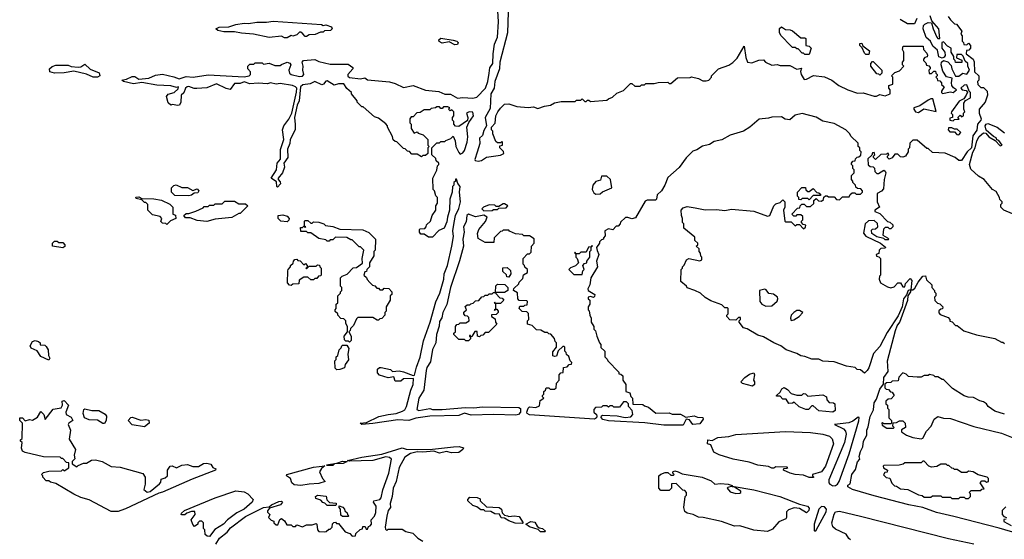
# Model space of a CAD drawing. Extents: x 2386897 to 2565480, y 579156 to 761880.
# Tile 129 of 191: x 2472723 to 2479835, y 700276 to 704031. Entities that reach past the tile are written whole.
import ezdxf

# ---------------------------------------------------------------- set-up
doc = ezdxf.new("R2010")
doc.units = 0

msp = doc.modelspace()

# ---------------------------------------------------------------- linework, layer by layer
at = {"layer": '0CON10XD'}
for points in [[(2474615, 703707.5), (2474655, 703723.3), (2474675, 703716.7), (2474681.2, 703705), (2474666, 703665), (2474671.2, 703645), (2474684.4, 703634.4), (2474745, 703619.4), (2474765, 703622.9), (2474776.2, 703635), (2474767.5, 703665), (2474770, 703695), (2474762.5, 703725), (2474773, 703737), (2474855, 703742.5), (2474885, 703728.8), (2474965, 703710), (2475095, 703710), (2475130, 703685), (2475130, 703675), (2475093.8, 703635), (2475093.8, 703623.8), (2475104.2, 703614.2), (2475185, 703603.8), (2475215, 703610), (2475235, 703596.7), (2475395, 703581.4), (2475435, 703570), (2475495, 703540.8), (2475565.5, 703555.5), (2475655, 703521.4), (2475750.9, 703510.9), (2475795, 703491.9), (2475835, 703492.2), (2475885, 703463.5), (2475925, 703468.5), (2475996.3, 703463.7), (2476025, 703471.5), (2476087.1, 703535), (2476105.2, 703585), (2476113.2, 703645), (2476118.2, 703681.8), (2476141.2, 703715), (2476142.2, 703785), (2476151.5, 703855), (2476175.3, 703905), (2476182.2, 704015), (2476175.7, 704094.3)], [(2474655, 703900), (2474635, 703900), (2474615, 703912.5), (2474525, 703903.3), (2474413, 703927), (2474325, 703933.3), (2474275, 703943.3), (2474197, 703943), (2474155, 703952.5), (2474140, 703965), (2474165, 703977.5), (2474235, 703980), (2474285, 703996.7), (2474345, 704006.7), (2474375, 704002.5), (2474435, 704012.5), (2474505, 704012.5), (2474555, 704020), (2474903, 703997), (2474915, 703990), (2474935, 703992.5), (2474975, 703980), (2474980, 703965), (2474967, 703953), (2474925, 703950), (2474915, 703940), (2474895, 703940), (2474856.4, 703923.6), (2474815, 703922.5), (2474795, 703910), (2474785, 703910), (2474769.3, 703929.3), (2474755, 703940), (2474745, 703940), (2474725, 703922.5), (2474695, 703912.5), (2474683, 703917), (2474655, 703900)], [(2476251.8, 704085), (2476246.7, 703935), (2476190, 703725), (2476187.9, 703675), (2476155.2, 703585), (2476151, 703535), (2476127.2, 703495), (2476120.9, 703389.1), (2476085.5, 703325), (2476093.8, 703265), (2476075, 703230), (2476066.7, 703195), (2476044.4, 703175), (2476046.2, 703135), (2476027.2, 703072.8), (2476011.7, 703021.7), (2476013.8, 703013.8), (2476035, 703008.8), (2476057.7, 703012.3), (2476095, 703036.7), (2476195, 703052.5), (2476220, 703065), (2476218.3, 703078.3), (2476190, 703105), (2476191.7, 703118.3), (2476210, 703125), (2476210, 703145), (2476205, 703150), (2476195, 703140), (2476175, 703140), (2476161.7, 703151.7), (2476140, 703205), (2476140, 703225), (2476130, 703235), (2476130, 703255), (2476157, 703283), (2476162.5, 703335), (2476177.5, 703365), (2476195, 703392.5), (2476225, 703420), (2476255, 703422.5), (2476315, 703402.5), (2476395, 703396.7), (2476435, 703400), (2476465, 703390), (2476513, 703407), (2476557, 703413), (2476585, 703430), (2476635, 703440), (2476735, 703440), (2476745, 703450), (2476775, 703450), (2476785, 703460), (2476805, 703440), (2476815, 703440), (2476825, 703450), (2476835, 703450), (2476845, 703440), (2476965, 703450), (2476975, 703460), (2477005, 703470), (2477035, 703500), (2477085, 703520), (2477135, 703570), (2477145, 703570), (2477165, 703550), (2477205, 703550), (2477215, 703560), (2477235, 703560), (2477245, 703570), (2477305, 703570), (2477335, 703577.5), (2477405, 703580), (2477415, 703570), (2477425, 703570), (2477475, 703610), (2477565, 703612.5), (2477575, 703617.5), (2477627, 703607), (2477658.3, 703588.3), (2477681.7, 703588.3), (2477700, 703595), (2477720, 703615), (2477720, 703625), (2477770, 703675), (2477845, 703702.5), (2477875, 703722.5), (2477906.1, 703753.9), (2477955, 703840), (2477967, 703757), (2477980, 703725), (2478011.7, 703718.3), (2478061.7, 703738.3), (2478095, 703740), (2478110, 703725), (2478155, 703702.5), (2478195, 703707.5), (2478215, 703700), (2478285, 703700), (2478335, 703672.5), (2478370, 703680), (2478362.5, 703657.5), (2478366.7, 703635), (2478388.3, 703598.3), (2478405, 703600), (2478457, 703627), (2478535, 703617.5), (2478590, 703595), (2478640, 703555), (2478703.6, 703523.6), (2478775, 703500), (2478815, 703502.5), (2478895, 703477.5), (2478911.7, 703478.3), (2478935, 703490), (2478975, 703480), (2479010, 703495), (2479010, 703525), (2479000, 703535), (2479000, 703555), (2479030, 703565), (2479030, 703615), (2479020, 703625), (2479045, 703650), (2479078.3, 703661.7), (2479110, 703695), (2479100, 703705), (2479100, 703725), (2479110, 703735), (2479110, 703795), (2479100, 703815), (2479105, 703840), (2479248.3, 703838.3), (2479250, 703815), (2479275, 703790), (2479280, 703775), (2479278.3, 703761.7), (2479261.7, 703758.3), (2479250, 703745), (2479250, 703735), (2479268.3, 703718.3), (2479271.7, 703701.7), (2479288.3, 703698.3), (2479300, 703685), (2479300, 703675), (2479290, 703665), (2479291.7, 703641.7), (2479308.3, 703641.7), (2479325, 703660), (2479338.3, 703658.3), (2479340, 703645), (2479350, 703635), (2479350, 703625), (2479340, 703615), (2479350, 703605), (2479351.7, 703591.7), (2479368.3, 703588.3), (2479380, 703575), (2479381.7, 703561.7), (2479400, 703545), (2479380, 703515), (2479380, 703505), (2479388.3, 703498.3), (2479445, 703508.8), (2479466.4, 703503.6), (2479490, 703525), (2479467.9, 703537.9), (2479455.8, 703555), (2479452, 703575), (2479458.8, 703608.8), (2479418, 703618), (2479390, 703660), (2479378, 703705), (2479381.2, 703725), (2479395, 703736.7), (2479425.9, 703725.9), (2479450.7, 703700.7), (2479456.1, 703676.1), (2479481.7, 703621.7), (2479505, 703622.5), (2479535, 703644), (2479565, 703637.5), (2479582.5, 703665), (2479570, 703695), (2479570, 703715), (2479551.7, 703731.7), (2479538.3, 703768.3), (2479525, 703780), (2479491.7, 703778.3), (2479490, 703755), (2479528.3, 703738.3), (2479528.3, 703721.7), (2479481.7, 703721.7), (2479480, 703735), (2479470, 703745), (2479470, 703765), (2479450, 703795), (2479450, 703825), (2479425, 703840), (2479395, 703870), (2479383.3, 703866.7), (2479383.3, 703825), (2479406.2, 703795), (2479407.3, 703772.7), (2479400, 703760), (2479386.4, 703753.6), (2479362.1, 703762.1), (2479351.2, 703811.2), (2479318.8, 703838.8), (2479302.5, 703875), (2479271.2, 703901.2), (2479249.2, 703965), (2479251.2, 703988.8), (2479260.6, 703999.4), (2479285, 704011.2), (2479308.3, 704008.3), (2479320, 703965), (2479347.5, 703905), (2479355, 703893.8), (2479370, 703895), (2479362.5, 703965), (2479311.7, 704021.7), (2479298.3, 704058.3)], [(2479430, 704055), (2479445, 704030), (2479475, 704000), (2479488.3, 703998.3), (2479528.3, 703948.3), (2479520, 703925), (2479530, 703915), (2479530, 703875), (2479540, 703865), (2479541.7, 703851.7), (2479565, 703850), (2479575, 703860), (2479590, 703845), (2479590, 703825), (2479578.3, 703811.7), (2479561.7, 703808.3), (2479560, 703785), (2479610, 703745), (2479617, 703727), (2479620, 703655), (2479650, 703625), (2479650, 703595), (2479640, 703585), (2479643, 703563), (2479665, 703540), (2479685, 703540), (2479710, 703515), (2479712.5, 703485), (2479696.7, 703435), (2479652.5, 703385), (2479653.3, 703355), (2479668, 703315), (2479666.2, 703305), (2479640, 703275), (2479636.4, 703233.6), (2479608.3, 703191.7), (2479597.5, 703105), (2479566.7, 703075), (2479525, 703012.5), (2479505, 703012.5), (2479480, 703035), (2479407, 703067), (2479315, 703070), (2479285, 703100), (2479275, 703100), (2479205, 703160), (2479175, 703160), (2479151.7, 703138.3), (2479150, 703105), (2479140, 703095), (2479140, 703075), (2479120, 703045), (2479101.7, 703038.3), (2479085, 703040), (2479065, 703060), (2479045, 703060), (2479025, 703032.5), (2479003.9, 703023.9), (2478990, 703035), (2478990, 703045), (2479000, 703055), (2478995, 703067.5), (2478985, 703060), (2478943, 703057), (2478905, 703020), (2478890, 703035), (2478890, 703045), (2478900, 703055), (2478895, 703070)], [(2479201.7, 704038.3), (2479185, 704000), (2479135, 704000), (2479081.7, 704031.7)], [(2478425, 703780), (2478395, 703780), (2478385, 703790), (2478375, 703790), (2478345, 703820), (2478335, 703820), (2478325, 703830), (2478305, 703830), (2478291.7, 703841.7), (2478223, 703913), (2478210, 703935), (2478211.7, 703968.3), (2478225, 703980), (2478255, 703960), (2478287, 703957), (2478305, 703950), (2478365, 703900), (2478395, 703900), (2478400, 703895), (2478400, 703845), (2478425, 703840), (2478440, 703825), (2478425, 703780)], [(2475865, 703850), (2475825, 703870), (2475775, 703860), (2475753.6, 703873.6), (2475750, 703885), (2475765, 703897.5), (2475855, 703882.5), (2475880, 703875), (2475890, 703865), (2475885, 703852.5), (2475865, 703850)], [(2478855, 703780), (2478835, 703780), (2478825, 703790), (2478808.3, 703828.3), (2478790, 703845), (2478791.7, 703858.3), (2478805, 703860), (2478811.7, 703841.7), (2478860, 703805), (2478855, 703780)], [(2473285, 703614.3), (2473255, 703616.2), (2473207, 703637), (2473115, 703660), (2473045, 703647.5), (2472974.1, 703644.1), (2472940, 703655), (2472937.5, 703675), (2472957.5, 703692.5), (2472985, 703702), (2473073, 703703), (2473095, 703692.5), (2473145, 703687.5), (2473165, 703691.2), (2473195, 703710), (2473232.4, 703672.4), (2473297.8, 703647.8), (2473302, 703625), (2473285, 703614.3)], [(2477515, 701101.5), (2477375, 701101.8), (2477237.2, 701117.2), (2476975, 701132.9), (2476935, 701141.2), (2476922.7, 701157.3), (2476925, 701167.5), (2476935.9, 701174.1), (2477038.8, 701168.8), (2477096.1, 701156.1), (2477138.3, 701161.7), (2477151.7, 701178.3), (2477147, 701207), (2477120, 701235), (2477120, 701255), (2477105, 701270), (2477085, 701270), (2477055, 701230), (2477015, 701230), (2477005, 701240), (2476985, 701240), (2476975, 701230), (2476965, 701240), (2476935, 701240), (2476925, 701230), (2476881.7, 701228.3), (2476870, 701215), (2476870, 701195), (2476888.8, 701178.8), (2476892, 701165), (2476890, 701155), (2476875, 701143.3), (2476405, 701175.4), (2476389.1, 701185), (2476385.5, 701195), (2476395.9, 701224.1), (2476405, 701233.3), (2476451.7, 701228.3), (2476478.3, 701241.7), (2476481.7, 701278.3), (2476510, 701295), (2476500, 701305), (2476500, 701315), (2476510, 701325), (2476510, 701345), (2476520, 701355), (2476525, 701370), (2476545, 701370), (2476555, 701360), (2476585, 701360), (2476598.3, 701371.7), (2476600, 701405), (2476620, 701425), (2476620, 701465), (2476631.7, 701478.3), (2476648.3, 701481.7), (2476651.7, 701518.3), (2476678.3, 701521.7), (2476691.7, 701538.3), (2476708.3, 701541.7), (2476710, 701555), (2476700, 701565), (2476688.3, 701598.3), (2476671.7, 701611.7), (2476670, 701625), (2476660, 701635), (2476660, 701665), (2476655, 701670), (2476645, 701670), (2476611.7, 701638.3), (2476599.3, 701600.7), (2476585, 701596.7), (2476575, 701602.5), (2476575, 701630), (2476600, 701665), (2476600, 701695), (2476590, 701705), (2476587, 701727), (2476558.3, 701758.3), (2476545, 701760), (2476535, 701770), (2476515, 701770), (2476487, 701787), (2476455, 701790), (2476425, 701820), (2476391.7, 701831.7), (2476390, 701855), (2476400, 701865), (2476398.3, 701908.3), (2476385, 701920), (2476351.7, 701921.7), (2476330, 701945), (2476335, 701960), (2476365, 701960), (2476371.7, 701968.3), (2476388.3, 701971.7), (2476390, 701995), (2476385, 702000), (2476331.7, 702001.7), (2476320, 702015), (2476318.3, 702058.3), (2476290, 702075), (2476291.7, 702088.3), (2476328.3, 702121.7), (2476330, 702135), (2476358.3, 702161.7), (2476361.7, 702188.3), (2476390, 702205), (2476390, 702225), (2476371.7, 702241.7), (2476370, 702255), (2476360, 702265), (2476360, 702305), (2476391.7, 702338.3), (2476405, 702340), (2476418.3, 702351.7), (2476420, 702395), (2476440, 702415), (2476438.3, 702448.3), (2476405, 702470), (2476365, 702470), (2476355, 702477.5), (2476305, 702482.5), (2476261.7, 702501.7), (2476255, 702510), (2476215, 702510), (2476208.3, 702501.7), (2476195, 702500), (2476150, 702455), (2476148.3, 702421.7), (2476085, 702420), (2476035, 702450), (2476030, 702485), (2476040, 702515), (2476087, 702573), (2476100, 702605), (2476075, 702617.5), (2476015, 702606), (2475965, 702625.8), (2475953.8, 702615), (2475949.1, 702570.9), (2475928.1, 702535), (2475933.2, 702495), (2475923.2, 702445), (2475928.9, 702395), (2475900.4, 702289.6), (2475833.7, 702095), (2475807.2, 701972.8), (2475779.3, 701915), (2475772.3, 701877.7), (2475755, 701850), (2475753.4, 701816.6), (2475734.7, 701755), (2475728, 701695), (2475705, 701647.5), (2475690.3, 701559.7), (2475665, 701517.5), (2475658.5, 701495), (2475642.5, 701355), (2475605, 701295.7), (2475592.1, 701215), (2475605, 701208.2), (2475685, 701222.2), (2475705, 701214.6), (2475775, 701214.7), (2475942, 701228), (2476002.7, 701227.3), (2476065, 701234.5), (2476328.6, 701228.6), (2476340.8, 701220.8), (2476340.8, 701195), (2476325, 701179.1), (2476305.7, 701174.3), (2476145, 701178.4), (2475985, 701174.2), (2475935, 701188.3), (2475895, 701171.6), (2475685, 701166.7), (2475585, 701151.9), (2475535, 701134.2), (2475455, 701140.6), (2475275, 701112.1), (2475195, 701106.7), (2475182.5, 701115), (2475228.8, 701121.2), (2475317.1, 701162.9), (2475385, 701179.2), (2475442.5, 701185), (2475488.5, 701201.5), (2475505, 701211.5), (2475517.8, 701235), (2475547.1, 701352.9), (2475565.9, 701395), (2475567.7, 701437.7), (2475495, 701436.7), (2475475, 701420), (2475435, 701420), (2475425, 701450), (2475385, 701442.5), (2475323, 701463), (2475308.3, 701478.3), (2475307.5, 701505), (2475323, 701517), (2475335, 701517.5), (2475402.5, 701502.5), (2475415, 701490), (2475465, 701492.5), (2475495, 701487.5), (2475565, 701460), (2475575, 701462.5), (2475588.7, 701521.3), (2475615, 701593.3), (2475639.4, 701710.6), (2475688.7, 701845), (2475728.8, 701991.2), (2475756.8, 702055), (2475787.8, 702155), (2475789.5, 702195), (2475813.8, 702255), (2475843.3, 702395), (2475855.9, 702465), (2475852.5, 702505), (2475861.1, 702565), (2475871.5, 702615), (2475895, 702667.5), (2475906, 702715), (2475900, 702785), (2475903.8, 702825), (2475887.5, 702847.5), (2475878.3, 702878.3), (2475871.7, 702878.3), (2475870, 702865), (2475860, 702855), (2475860, 702835), (2475850, 702825), (2475847.5, 702785), (2475830, 702735), (2475827.5, 702655), (2475812.5, 702605), (2475809.3, 702570.7), (2475790, 702525), (2475751.7, 702508.3), (2475705, 702460), (2475675, 702460), (2475645, 702480), (2475620, 702480), (2475610, 702495), (2475610, 702515), (2475615, 702520), (2475648.3, 702521.7), (2475660, 702535), (2475661.7, 702548.3), (2475690, 702575), (2475703, 702617), (2475730, 702655), (2475730, 702685), (2475740, 702705), (2475740, 702745), (2475728.3, 702758.3), (2475720, 702795), (2475710, 702805), (2475707.5, 702885), (2475737, 702943), (2475740, 702975), (2475750, 702985), (2475750, 702995), (2475731.7, 703011.7), (2475728.3, 703028.3), (2475700, 703055), (2475700, 703105), (2475735, 703140), (2475755, 703140), (2475765, 703150), (2475795, 703150), (2475801.7, 703158.3), (2475838.3, 703171.7), (2475855, 703190), (2475867.5, 703155), (2475872.5, 703115), (2475895, 703070), (2475905, 703060), (2475925, 703068.8), (2475936.9, 703085), (2475955.9, 703145), (2475959.5, 703185), (2475952.5, 703255), (2475967.5, 703287.5), (2476000, 703335), (2475995, 703363.3), (2475970, 703365), (2475950, 703355), (2475960, 703325), (2475958.3, 703301.7), (2475895, 703260), (2475871.7, 703261.7), (2475860, 703275), (2475860, 703295), (2475850, 703305), (2475850, 703325), (2475860, 703335), (2475860, 703365), (2475845, 703380), (2475831.7, 703371.7), (2475820, 703385), (2475830, 703395), (2475815, 703400), (2475785, 703400), (2475775, 703390), (2475765, 703390), (2475755, 703400), (2475735, 703400), (2475727, 703393), (2475695, 703390), (2475685, 703380), (2475645, 703380), (2475615, 703360), (2475591.7, 703358.3), (2475565, 703330), (2475551.7, 703328.3), (2475540, 703315), (2475540, 703285), (2475550, 703275), (2475550, 703245), (2475571.7, 703211.7), (2475595, 703220), (2475601.7, 703211.7), (2475638.3, 703198.3), (2475670, 703165), (2475670, 703125), (2475680, 703115), (2475670, 703105), (2475670, 703065), (2475655, 703050), (2475635, 703050), (2475625, 703040), (2475595, 703060), (2475555, 703060), (2475538.3, 703078.3), (2475525, 703080), (2475508.3, 703098.3), (2475495, 703100), (2475448.3, 703148.3), (2475435, 703150), (2475421.7, 703161.7), (2475417, 703187), (2475380, 703255), (2475380, 703265), (2475368.3, 703278.3), (2475315, 703320), (2475285, 703330), (2475205, 703400), (2475195, 703400), (2475160, 703435), (2475160, 703445), (2475120, 703495), (2475120, 703505), (2475085, 703532.5), (2475065, 703567.5), (2475025, 703566.2), (2474995, 703556.9), (2474945, 703588), (2474935, 703586.2), (2474917.5, 703565), (2474905, 703559.5), (2474855, 703583.1), (2474822.1, 703567.9), (2474769.1, 703560.9), (2474752, 703545), (2474740.8, 703445), (2474727.3, 703412.7), (2474708.8, 703325), (2474713.9, 703273.9), (2474712.5, 703235), (2474677.5, 703165), (2474673.3, 703135), (2474657.5, 703095), (2474660, 703035), (2474630, 702995), (2474636.7, 702965), (2474622.5, 702925), (2474590, 702885), (2474590, 702875), (2474605, 702860), (2474607.5, 702845), (2474585, 702820), (2474580, 702825), (2474578.3, 702858.3), (2474540, 702885), (2474577.5, 702945), (2474583.3, 702995), (2474607.5, 703022.5), (2474607, 703093), (2474630, 703165), (2474621.2, 703235), (2474630, 703265), (2474667.3, 703312.7), (2474688.8, 703355), (2474723.6, 703506.4), (2474723.8, 703535), (2474716.2, 703545), (2474694.2, 703555.8), (2474605, 703569.2), (2474575, 703565.7), (2474535, 703574.2), (2474513.4, 703566.6), (2474445, 703572.5), (2474385, 703566.7), (2474345, 703581.4), (2474315, 703570.6), (2474275, 703570), (2474243, 703527), (2474215, 703534), (2474145, 703567.1), (2474075, 703539.4), (2474003.6, 703533.6), (2473983.3, 703533.3), (2473945, 703548), (2473932.5, 703545), (2473920, 703535), (2473908.3, 703501.7), (2473890, 703485), (2473887.5, 703435), (2473876.4, 703413.6), (2473865, 703410), (2473825, 703417.5), (2473815, 703412.5), (2473795, 703430), (2473782.5, 703475), (2473795, 703492.5), (2473840, 703505), (2473868.3, 703531.7), (2473870, 703545), (2473855, 703540), (2473815, 703554), (2473715, 703558.5), (2473605, 703576.9), (2473545, 703566.9), (2473472.5, 703585), (2473460, 703595), (2473495, 703602), (2473535, 703620.8), (2473555, 703621.4), (2473585, 703602), (2473655, 703609.2), (2473705, 703630), (2473755, 703636.7), (2473837.5, 703617.5), (2473875, 703602.5), (2473925, 703620), (2473975.6, 703614.4), (2474085, 703631.2), (2474345, 703616.7), (2474380, 703625), (2474390, 703635), (2474390, 703655), (2474370, 703675), (2474370, 703695), (2474385, 703710), (2474415, 703710), (2474425, 703720), (2474475, 703720), (2474485, 703710), (2474525, 703717.5), (2474565, 703700), (2474605, 703700), (2474615, 703707.5)], [(2478935, 703630), (2478928.3, 703638.3), (2478915, 703640), (2478870, 703695), (2478870, 703715), (2478881.7, 703728.3), (2478888.3, 703728.3), (2478950, 703665), (2478950, 703645), (2478935, 703630)], [(2479465, 703300), (2479475, 703310), (2479508.3, 703311.7), (2479500, 703325), (2479515, 703340), (2479525, 703330), (2479540, 703335), (2479540, 703355), (2479550, 703365), (2479542.5, 703385), (2479542.5, 703427.5), (2479554, 703446), (2479590, 703465), (2479590, 703505), (2479580, 703515), (2479565, 703560), (2479545, 703556.7), (2479520, 703535), (2479530, 703525), (2479559.3, 703519.3), (2479568.3, 703508.3), (2479560, 703485), (2479541.7, 703458.3), (2479508.3, 703441.7), (2479452.5, 703365), (2479450, 703355), (2479460, 703345), (2479460, 703325), (2479441.7, 703318.3), (2479440, 703305), (2479465, 703300)], [(2479215, 703359.2), (2479252.5, 703387.5), (2479341.7, 703368.3), (2479318.3, 703458.3), (2479305, 703460), (2479285, 703450), (2479225, 703407.5), (2479180, 703395), (2479180, 703385), (2479194.2, 703365), (2479215, 703359.2)], [(2478895, 703070), (2478881.7, 703068.3), (2478878.3, 703051.7), (2478850, 703025), (2478851.7, 702981.7), (2478865, 702970), (2478888.3, 702968.3), (2478897, 702957), (2478900, 702935), (2478915, 702920), (2478925, 702920), (2478965, 702943.3), (2478975, 702937.5), (2478978, 702925), (2478966.2, 702875), (2478961.7, 702808.3), (2478948.8, 702791.2), (2478917.5, 702775), (2478917.5, 702715), (2478932.5, 702675), (2478900, 702655), (2478900, 702645), (2478935, 702630), (2478991.7, 702571.7), (2479008.3, 702568.3), (2479028.3, 702548.3), (2479030, 702535), (2479015, 702520), (2479005, 702520), (2478995, 702530), (2478975, 702530), (2478963, 702517), (2478957.5, 702475), (2478990, 702455), (2479000, 702445), (2478995, 702440), (2478975, 702440), (2478965, 702450), (2478915, 702462.5), (2478877.5, 702485), (2478875, 702510), (2478883, 702517), (2478905, 702520), (2478920, 702535), (2478918.3, 702558.3), (2478895, 702580), (2478853, 702577), (2478830, 702555), (2478818.3, 702488.3), (2478835, 702467.5), (2478940, 702415), (2478977, 702387), (2478975, 702380), (2478941.7, 702378.3), (2478930, 702365), (2478928.3, 702341.7), (2478910, 702335), (2478911.7, 702321.7), (2478928.3, 702318.3), (2478940, 702305), (2478940, 702185), (2478933, 702177), (2478930, 702155), (2478940.5, 702130.5), (2478990.5, 702100.5), (2479015, 702093.3), (2479038.3, 702101.7), (2479065, 702130), (2479085, 702130), (2479101.7, 702101.7), (2479115, 702100), (2479120, 702125), (2479155, 702160), (2479167.5, 702147.5), (2479160, 702080), (2479140, 702075), (2479128.3, 702041.7), (2479107.5, 702015), (2479097.5, 701955), (2479068, 701892), (2478988.9, 701771.1), (2478935, 701668.6), (2478890.8, 701619.2), (2478855, 701515.8), (2478845, 701496), (2478825, 701477.5), (2478795, 701500), (2478773, 701503), (2478757, 701517), (2478695, 701527.5), (2478605, 701557.5), (2478525, 701562.5), (2478495, 701577.5), (2478445, 701577.5), (2478395, 701597.5), (2478365, 701602.5), (2478335, 701620), (2478260, 701645), (2478220, 701675), (2478170, 701695), (2478095, 701740), (2478055, 701752.5), (2477977, 701797), (2477950, 701805), (2477920, 701845), (2477920, 701855), (2477930, 701865), (2477928.3, 701878.3), (2477915, 701880), (2477895, 701860), (2477853, 701863), (2477830, 701885), (2477830, 701895), (2477840, 701905), (2477840, 701945), (2477835, 701950), (2477815, 701950), (2477795, 701970), (2477715, 702000), (2477675, 702022.5), (2477640, 702055), (2477600, 702075), (2477543, 702093), (2477540, 702105), (2477498.3, 702138.3), (2477500, 702225), (2477510, 702235), (2477510, 702245), (2477523.6, 702256.4), (2477538.8, 702295), (2477555, 702304.2), (2477635, 702287.5), (2477650, 702295), (2477650, 702315), (2477643, 702323), (2477640, 702345), (2477630, 702355), (2477630, 702375), (2477610, 702395), (2477620, 702405), (2477620, 702415), (2477600, 702435), (2477598.3, 702458.3), (2477520, 702525), (2477520, 702555), (2477510, 702565), (2477510, 702595), (2477502.5, 702615), (2477500, 702655), (2477515, 702672.5), (2477545, 702680), (2477600.7, 702670.7), (2477675, 702656.7), (2477755, 702660), (2477815, 702652.5), (2477865, 702662.5), (2478025, 702647.5), (2478125, 702610), (2478140, 702615), (2478170, 702685), (2478185, 702700), (2478215, 702710), (2478235, 702730), (2478250, 702715), (2478250, 702675), (2478240, 702655), (2478250, 702575), (2478255, 702570), (2478295, 702570), (2478325, 702542.5), (2478335, 702550), (2478355, 702550), (2478385, 702520), (2478398.3, 702531.7), (2478400, 702545), (2478381.7, 702551.7), (2478370, 702565), (2478370, 702575), (2478380, 702585), (2478378.3, 702608.3), (2478365, 702620), (2478335, 702620), (2478328.3, 702611.7), (2478315, 702610), (2478300, 702625), (2478341.7, 702668.3), (2478358.3, 702671.7), (2478360, 702685), (2478371.7, 702698.3), (2478388.3, 702698.3), (2478405, 702680), (2478435, 702680), (2478458.3, 702701.7), (2478460, 702725), (2478475, 702740), (2478491.7, 702721.7), (2478515, 702720), (2478528.3, 702731.7), (2478531.7, 702748.3), (2478542.5, 702757.5), (2478555, 702757.5), (2478565, 702750), (2478605, 702750), (2478621.7, 702731.7), (2478645, 702730), (2478665, 702750), (2478715, 702750), (2478721.7, 702768.3), (2478735, 702780), (2478755, 702780), (2478765, 702770), (2478795, 702770), (2478810, 702785), (2478810, 702795), (2478798.3, 702808.3), (2478775, 702810), (2478761.7, 702821.7), (2478760, 702835), (2478740, 702855), (2478740, 702865), (2478730, 702875), (2478730, 702905), (2478750, 702925), (2478750, 702945), (2478740, 702955), (2478740, 702975), (2478730, 702985), (2478730, 702995), (2478741.7, 703008.3), (2478758.3, 703011.7), (2478760, 703025), (2478771.7, 703038.3), (2478785, 703040), (2478798.3, 703051.7), (2478800, 703075), (2478790, 703085), (2478790, 703105), (2478780, 703115), (2478778.3, 703138.3), (2478725, 703190), (2478720, 703205), (2478690, 703235), (2478605, 703280), (2478525, 703297.5), (2478475, 703326.7), (2478375, 703352.5), (2478325, 703340), (2478285, 703307.5), (2478253, 703313), (2478225, 703330), (2478155, 703327.5), (2478131.7, 703318.3), (2478065, 703312.5), (2477996.4, 703253.6), (2477950, 703225), (2477855, 703197.5), (2477795, 703162.5), (2477738.3, 703151.7), (2477705, 703130), (2477655, 703117.5), (2477615, 703090), (2477585, 703080), (2477537, 703033), (2477486.4, 702963.6), (2477405, 702890), (2477382.5, 702835), (2477357.5, 702795), (2477327.5, 702765), (2477322.5, 702735), (2477315, 702727.5), (2477255, 702726.7), (2477240.7, 702719.3), (2477171.2, 702598.8), (2477145, 702590.8), (2477115, 702602.5), (2477098.3, 702601.7), (2477061.7, 702568.3), (2477060, 702555), (2477045, 702540), (2477031.7, 702538.3), (2477007, 702513), (2476975, 702520), (2476950, 702505), (2476951.7, 702468.3), (2476940, 702455), (2476940, 702445), (2476925, 702440), (2476910, 702425), (2476910, 702415), (2476890, 702385), (2476893, 702363), (2476906.7, 702335), (2476890, 702285), (2476897.5, 702245), (2476847.5, 702165), (2476841.2, 702115), (2476827.5, 702085), (2476830, 702075), (2476876.7, 702045), (2476875, 702030), (2476867, 702023), (2476845, 702030), (2476830, 702025), (2476830, 702015), (2476840, 702005), (2476840, 701975), (2476830, 701955), (2476830, 701935), (2476837, 701927), (2476840, 701895), (2476850, 701875), (2476850, 701845), (2476870, 701815), (2476870, 701795), (2476881.7, 701781.7), (2476892.5, 701745), (2476910, 701695), (2476920, 701685), (2476921.7, 701661.7), (2476950, 701635), (2476950, 701595), (2476967, 701577), (2476970, 701565), (2477050, 701485), (2477051.7, 701471.7), (2477065, 701470), (2477078.3, 701458.3), (2477080, 701425), (2477100, 701395), (2477100, 701345), (2477130, 701335), (2477138.3, 701308.3), (2477150, 701295), (2477151.7, 701251.7), (2477225, 701250), (2477235, 701240), (2477265, 701230), (2477318.3, 701188.3), (2477415, 701190), (2477435, 701180), (2477495, 701180), (2477535, 701160), (2477595, 701167.5), (2477618.3, 701158.3), (2477657, 701157), (2477660, 701145), (2477635, 701111.5), (2477585, 701105.7), (2477560.5, 701140.5), (2477535.9, 701144.1), (2477515, 701101.5)], [(2479505, 703200), (2479520, 703215), (2479495, 703240), (2479475, 703240), (2479455, 703250), (2479431.7, 703248.3), (2479430, 703235), (2479441.7, 703221.7), (2479475, 703220), (2479491.7, 703201.7), (2479505, 703200)], [(2479938.3, 702608.3), (2479830, 702655), (2479810, 702675), (2479810, 702695), (2479820, 702705), (2479820, 702715), (2479801.7, 702731.7), (2479800, 702745), (2479775, 702790), (2479750, 702805), (2479690, 702875), (2479649.3, 702899.3), (2479591.7, 702951.7), (2479584.1, 702984.1), (2479606.1, 703073.9), (2479623.3, 703105), (2479636.2, 703155), (2479654, 703186), (2479685, 703212.5), (2479701.7, 703211.7), (2479723.6, 703183.6), (2479768.3, 703158.3), (2479805, 703120), (2479820, 703125), (2479795, 703157.5), (2479781.7, 703161.7), (2479775, 703176.7), (2479756.2, 703186.2), (2479703.3, 703233.3), (2479696.2, 703265), (2479703.6, 703276.4), (2479715, 703280), (2479783.1, 703253.1), (2479835, 703212.5)], [(2476885, 702770), (2476915, 702772.5), (2476933, 702787), (2477000, 702815), (2476990, 702875), (2476965, 702900), (2476925, 702900), (2476918.3, 702871.7), (2476885, 702862.5), (2476862.5, 702835), (2476857.5, 702805), (2476870.7, 702780.7), (2476885, 702770)], [(2473945, 702756.9), (2473845, 702760.8), (2473820, 702785), (2473820.6, 702815), (2473836.1, 702833.9), (2473852.4, 702837.6), (2473895, 702818.1), (2473935, 702819.4), (2473973, 702797), (2474005, 702808.8), (2474016.2, 702795), (2474009.3, 702780.7), (2473983, 702777), (2473965, 702764), (2473945, 702756.9)], [(2478425, 702730), (2478415, 702740), (2478375, 702740), (2478365, 702730), (2478351.7, 702731.7), (2478350, 702745), (2478340, 702755), (2478340, 702785), (2478371.7, 702818.3), (2478398.3, 702818.3), (2478401.7, 702801.7), (2478415, 702790), (2478425, 702790), (2478455, 702810), (2478481.7, 702781.7), (2478495, 702780), (2478508.3, 702768.3), (2478505, 702760), (2478455, 702760), (2478425, 702730)], [(2473785, 702550), (2473778.3, 702558.3), (2473755, 702560), (2473741.7, 702571.7), (2473750, 702595), (2473738.3, 702608.3), (2473681.7, 702621.7), (2473650, 702655), (2473650, 702695), (2473635, 702710), (2473625, 702710), (2473605, 702730), (2473565, 702740), (2473561.7, 702748.3), (2473585, 702750), (2473605, 702740), (2473693, 702737), (2473746.4, 702726.4), (2473808.3, 702698.3), (2473830, 702675), (2473830, 702625), (2473848.3, 702618.3), (2473850, 702595), (2473811.7, 702578.3), (2473785, 702550)], [(2474075, 702572.5), (2474005, 702580), (2473955, 702600), (2473920, 702600), (2473910, 702615), (2473925, 702630), (2473945, 702630), (2473995, 702647.5), (2474048.3, 702671.7), (2474055, 702680), (2474085, 702680), (2474095, 702690), (2474125, 702690), (2474135, 702700), (2474185, 702700), (2474205, 702720), (2474275, 702720), (2474305, 702700), (2474355, 702700), (2474370, 702685), (2474315, 702630), (2474305, 702630), (2474255, 702602.5), (2474135, 702590), (2474075, 702572.5)], [(2476075, 702650), (2476135, 702652.5), (2476145, 702660), (2476175, 702660), (2476185, 702670), (2476237.5, 702672.5), (2476250, 702685), (2476225, 702700), (2476215, 702700), (2476185, 702680), (2476165, 702680), (2476155, 702690), (2476115, 702692.5), (2476073, 702677), (2476060, 702665), (2476075, 702650)], [(2474655, 702570), (2474610, 702575), (2474590, 702595), (2474590, 702615), (2474625, 702620), (2474655, 702610), (2474670, 702595), (2474668.3, 702581.7), (2474655, 702570)], [(2475105, 701700), (2475097, 701707), (2475078.3, 701708.3), (2475068.3, 701718.3), (2475067.5, 701745), (2475090, 701775), (2475090, 701815), (2475080, 701835), (2475080, 701855), (2475065, 701870), (2475041.7, 701871.7), (2475020, 701895), (2475020, 701905), (2475003, 701923), (2475002.5, 701935), (2475010, 701945), (2475010, 701975), (2475020, 701985), (2475020, 702035), (2475040, 702055), (2475040, 702065), (2475050, 702075), (2475050, 702095), (2475040, 702105), (2475040, 702165), (2475051.7, 702178.3), (2475088.3, 702191.7), (2475131.7, 702238.3), (2475155, 702240), (2475198.3, 702271.7), (2475197.5, 702305), (2475210, 702365), (2475185, 702390), (2475175, 702390), (2475125, 702440), (2475115, 702440), (2475087, 702457), (2475005, 702460), (2474985, 702440), (2474965, 702440), (2474958.3, 702431.7), (2474945, 702430), (2474935, 702440), (2474885, 702450), (2474825, 702490), (2474805, 702490), (2474795, 702500), (2474755, 702500), (2474751.7, 702528.3), (2474765, 702530), (2474775, 702540), (2474785, 702530), (2474790, 702535), (2474780, 702540), (2474780, 702575), (2474785, 702580), (2474805, 702580), (2474825, 702560), (2474835, 702560), (2474845, 702570), (2474885, 702567.5), (2474920, 702555), (2474933, 702543), (2474985, 702536.7), (2475035, 702517.5), (2475201.7, 702511.7), (2475245, 702492.5), (2475292.5, 702445), (2475290, 702365), (2475280, 702355), (2475280, 702325), (2475250, 702275), (2475250, 702245), (2475230, 702225), (2475228.3, 702211.7), (2475215, 702210), (2475210, 702185), (2475228.3, 702168.3), (2475233, 702153), (2475251.7, 702131.7), (2475271.7, 702111.7), (2475288.3, 702108.3), (2475301.7, 702091.7), (2475315, 702090), (2475325, 702080), (2475345, 702080), (2475355, 702090), (2475388.3, 702088.3), (2475410, 702065), (2475410, 702045), (2475400, 702035), (2475400, 702005), (2475370, 701955), (2475370, 701925), (2475360, 701915), (2475360, 701895), (2475338.3, 701871.7), (2475325, 701870), (2475315, 701860), (2475305, 701860), (2475275, 701880), (2475165, 701880), (2475155, 701870), (2475135, 701820), (2475111.7, 701798.3), (2475110, 701785), (2475100, 701775), (2475117.5, 701745), (2475117, 701713), (2475105, 701700)], [(2473035, 702382.5), (2472960, 702395), (2472960, 702415), (2472975, 702430), (2472995, 702430), (2473005, 702420), (2473035, 702420), (2473050, 702405), (2473048.3, 702391.7), (2473035, 702382.5)], [(2476785, 702190), (2476790, 702215), (2476800, 702225), (2476790, 702255), (2476801.7, 702268.3), (2476820, 702275), (2476820, 702285), (2476840, 702315), (2476840, 702355), (2476850, 702365), (2476850, 702390), (2476860, 702395), (2476855, 702400), (2476850, 702390), (2476831.7, 702388.3), (2476815, 702350), (2476775, 702350), (2476765, 702340), (2476740, 702340), (2476735, 702350), (2476730, 702345), (2476740, 702340), (2476740, 702315), (2476750, 702305), (2476760, 702275), (2476738.3, 702251.7), (2476701.7, 702238.3), (2476690, 702225), (2476725, 702190), (2476785, 702190)], [(2474685, 702110), (2474671.7, 702111.7), (2474658.3, 702128.3), (2474660, 702215), (2474663, 702227), (2474680, 702245), (2474680, 702255), (2474698.3, 702271.7), (2474700, 702285), (2474711.7, 702298.3), (2474725, 702300), (2474731.7, 702291.7), (2474748.3, 702288.3), (2474775, 702260), (2474788.3, 702268.3), (2474800, 702255), (2474800, 702240), (2474790, 702235), (2474795, 702230), (2474815, 702250), (2474865, 702250), (2474875, 702260), (2474888.3, 702258.3), (2474890, 702245), (2474900, 702235), (2474900, 702185), (2474895, 702180), (2474881.7, 702178.3), (2474868.3, 702161.7), (2474855, 702160), (2474845, 702150), (2474825, 702150), (2474805, 702170), (2474775, 702170), (2474741.7, 702148.3), (2474738.3, 702121.7), (2474695, 702120), (2474685, 702110)], [(2476255, 702170), (2476241.7, 702171.7), (2476238.3, 702188.3), (2476211.7, 702211.7), (2476211.7, 702238.3), (2476245, 702240), (2476268.3, 702218.3), (2476270, 702195), (2476255, 702170)], [(2479936.7, 700315), (2479797.5, 700357.5), (2479469.1, 700440.9), (2479345, 700470.4), (2479245, 700506.7), (2479145, 700525.8), (2478895, 700589.4), (2478737.5, 700635), (2478703.3, 700655), (2478705, 700666.7), (2478722.5, 700677.5), (2478733.8, 700745), (2478758.8, 700781.2), (2478773.3, 700835), (2478790, 700855), (2478787.5, 700875), (2478795, 700910), (2478812.5, 700945), (2478816.7, 700985), (2478841.7, 701028.3), (2478841.2, 701065), (2478851.2, 701088.8), (2478865, 701162.5), (2478889.3, 701210.7), (2478895, 701262.5), (2478910.5, 701289.5), (2478935, 701360), (2478961.7, 701398.3), (2478965, 701446.2), (2478995, 701490), (2478990.9, 701565), (2479048.5, 701785), (2479061.7, 701818.3), (2479081.2, 701845), (2479136.7, 702005), (2479140, 702035), (2479160, 702065), (2479160, 702080), (2479175, 702080), (2479189.3, 702090.7), (2479212.5, 702135), (2479245, 702177.5), (2479265, 702180), (2479271.7, 702151.7), (2479310, 702115), (2479310, 702095), (2479330, 702075), (2479330, 702065), (2479340, 702055), (2479340, 702035), (2479330, 702025), (2479331.7, 702001.7), (2479351.7, 701981.7), (2479368.3, 701978.3), (2479390, 701955), (2479388.3, 701941.7), (2479375, 701940), (2479361.7, 701928.3), (2479361.7, 701911.7), (2479371.7, 701901.7), (2479428.3, 701878.3), (2479440, 701865), (2479441.7, 701851.7), (2479458.3, 701848.3), (2479481.7, 701821.7), (2479495, 701820), (2479543, 701783), (2479633, 701753), (2479767, 701727), (2479815, 701700), (2479825, 701700), (2479835, 701690)], [(2476225, 702060), (2476160, 702060), (2476161.7, 702108.3), (2476175, 702120), (2476228.3, 702118.3), (2476250, 702095), (2476250, 702075), (2476225, 702060)], [(2475965, 701710), (2475945, 701710), (2475935, 701720), (2475895, 701720), (2475860, 701755), (2475860, 701765), (2475870, 701775), (2475870, 701815), (2475881.7, 701828.3), (2475895, 701830), (2475905, 701840), (2475945, 701840), (2475970, 701855), (2475968.3, 701878.3), (2475958.3, 701888.3), (2475941.7, 701891.7), (2475930, 701905), (2475931.7, 701918.3), (2475950, 701935), (2475941.7, 701958.3), (2475955, 701970), (2475975, 701970), (2475981.7, 701978.3), (2475998.3, 701981.7), (2476015, 702000), (2476038.3, 702001.7), (2476061.7, 702028.3), (2476075, 702030), (2476085, 702040), (2476105, 702040), (2476115, 702050), (2476135, 702050), (2476145, 702060), (2476160, 702060), (2476161.7, 702051.7), (2476191.7, 702021.7), (2476208.3, 702018.3), (2476220, 702005), (2476195, 701980), (2476160, 701980), (2476155, 701990), (2476150, 701985), (2476160, 701980), (2476160, 701940), (2476150, 701935), (2476155, 701930), (2476160, 701940), (2476168.3, 701938.3), (2476180, 701925), (2476180, 701915), (2476165, 701900), (2476131.7, 701898.3), (2476130, 701885), (2476158.3, 701868.3), (2476160, 701845), (2476168.3, 701831.7), (2476108.3, 701771.7), (2476085, 701770), (2476068.3, 701751.7), (2476055, 701750), (2476045, 701740), (2476030, 701745), (2476028.3, 701778.3), (2476011.7, 701778.3), (2475988.3, 701741.7), (2475980, 701740), (2475978.3, 701748.3), (2475971.7, 701748.3), (2475971.7, 701741.7), (2475980, 701740), (2475980, 701725), (2475965, 701710)], [(2478111.7, 701961.7), (2478155, 701962.5), (2478194.1, 701995.9), (2478200, 702015), (2478195.8, 702025), (2478167.8, 702047.8), (2478133.2, 702053.2), (2478115, 702078), (2478105, 702082.5), (2478067.5, 702075), (2478070, 701995), (2478082.5, 701975), (2478111.7, 701961.7)], [(2478295, 701857.5), (2478315, 701861.2), (2478352.5, 701885), (2478380, 701915), (2478355, 701930), (2478335, 701928.8), (2478315, 701916), (2478295.8, 701895), (2478290.8, 701875), (2478295, 701857.5)], [(2472935, 701570), (2472875, 701597.5), (2472849.3, 701639.3), (2472805, 701657.5), (2472800, 701675), (2472815, 701706.7), (2472835, 701713.3), (2472860, 701705), (2472870, 701695), (2472871.7, 701681.7), (2472905, 701680), (2472915, 701670), (2472930, 701645), (2472932.5, 701605), (2472940, 701585), (2472935, 701570)], [(2475015, 701500), (2475001.7, 701511.7), (2475000, 701565), (2475010, 701575), (2475010, 701595), (2475020, 701605), (2475030, 701645), (2475045, 701660), (2475050, 701675), (2475055, 701680), (2475085, 701680), (2475100, 701655), (2475093.3, 701615), (2475097, 701573), (2475075, 701540), (2475070, 701515), (2475035, 701502.5), (2475015, 701500)], [(2478015, 701382.5), (2477943, 701403), (2477932.5, 701415), (2477960, 701445), (2477995, 701470), (2478025, 701480), (2478030, 701465), (2478022.5, 701425), (2478030, 701415), (2478030, 701395), (2478015, 701382.5)], [(2479835, 701180), (2479765, 701202.5), (2479717, 701237), (2479705.9, 701255.9), (2479685, 701270), (2479656.7, 701276.7), (2479611.2, 701301.2), (2479573.9, 701303.9), (2479545, 701313.3), (2479460, 701365), (2479395, 701430), (2479385, 701430), (2479355, 701450), (2479335, 701450), (2479325, 701460), (2479295, 701467.5), (2479285, 701460), (2479255, 701460), (2479235, 701447.5), (2479205, 701447.5), (2479143, 701453), (2479125, 701470), (2479101.7, 701478.3), (2479071.7, 701448.3), (2479068.3, 701421.7), (2479025, 701420), (2479015, 701410), (2478983, 701407), (2478971.7, 701398.3), (2478971.7, 701371.7), (2478981.7, 701361.7), (2478998.3, 701358.3), (2479011.7, 701341.7), (2479025, 701340), (2479040, 701315), (2479018.3, 701291.7), (2478995, 701290), (2478980, 701275), (2478980, 701255), (2478990, 701245), (2478990, 701225), (2479000, 701215), (2479000, 701155), (2479020, 701135), (2479020, 701115), (2479015, 701110), (2478965, 701110), (2478955, 701120), (2478950, 701115), (2478951.7, 701101.7), (2478985, 701080), (2479035, 701080), (2479040, 701085), (2479030, 701095), (2479031.7, 701118.3), (2479055, 701120), (2479078.3, 701131.7), (2479101.7, 701131.7), (2479117.5, 701115), (2479120, 701085), (2479091.7, 701068.3), (2479091.7, 701051.7), (2479128.3, 701028.3), (2479173, 701013), (2479235, 701002.5), (2479245, 701007.5), (2479272.5, 701057.5), (2479306.4, 701093.6), (2479328.1, 701145), (2479355, 701162.7), (2479395, 701151.1), (2479445, 701148.5), (2479615, 701092.5), (2479813.6, 701043.6), (2479910, 701005)], [(2478595, 701194.4), (2478495, 701204), (2478455, 701240), (2478445, 701240), (2478420, 701215), (2478400, 701215), (2478353, 701233), (2478317, 701267), (2478305, 701260), (2478278.3, 701258.3), (2478258.3, 701288.3), (2478235, 701290), (2478215, 701310), (2478190, 701310), (2478190, 701315), (2478215, 701340), (2478227, 701363), (2478245, 701372.5), (2478269.3, 701359.3), (2478295, 701330), (2478335, 701317.5), (2478371.7, 701318.3), (2478385, 701330), (2478398.3, 701328.3), (2478415, 701310), (2478525, 701321.2), (2478550, 701305), (2478553.3, 701283.3), (2478570, 701265), (2478601.7, 701261.7), (2478610, 701255), (2478613, 701207), (2478595, 701194.4)], [(2473435, 700476.7), (2473385, 700477.5), (2473225, 700562.5), (2473165, 700577.5), (2473115, 700602.5), (2472985, 700680), (2472945, 700690), (2472935, 700700), (2472915, 700700), (2472890, 700725), (2472890, 700735), (2472880, 700745), (2472895, 700760), (2472935, 700767.5), (2473025, 700770), (2473035, 700780), (2473045, 700770), (2473078.3, 700791.7), (2473078.3, 700828.3), (2473061.7, 700831.7), (2473035, 700860), (2473025, 700860), (2473015, 700870), (2472895, 700872.5), (2472763, 700903), (2472743, 700913), (2472737.5, 700935), (2472740, 700975), (2472730, 700985), (2472730, 700995), (2472740, 701005), (2472742.5, 701115), (2472723.8, 701135), (2472723.3, 701155), (2472743.6, 701153.6), (2472762.5, 701132.5), (2472795, 701142.5), (2472815, 701137.5), (2472851.7, 701158.3), (2472875, 701200), (2472897, 701177), (2472907, 701143), (2472963.9, 701216.1), (2473023, 701227), (2473032.5, 701245), (2473030, 701275), (2473045, 701280), (2473076.7, 701245), (2473056.7, 701195), (2473058.3, 701178.3), (2473095, 701158), (2473108, 701135), (2473077.5, 701115), (2473073.3, 701105), (2473090.6, 701065), (2473080.3, 701000.3), (2473126, 700925), (2473116.7, 700885), (2473121.7, 700858.3), (2473101.7, 700838.3), (2473101.7, 700821.7), (2473135, 700800), (2473145, 700810), (2473183.9, 700826.1), (2473205, 700826.7), (2473241.4, 700848.6), (2473269.8, 700850.2), (2473319.1, 700839.1), (2473385, 700802.7), (2473448.4, 700798.4), (2473612.9, 700752.9), (2473629.4, 700725), (2473629.2, 700675), (2473620, 700635), (2473645, 700616), (2473665, 700622), (2473733, 700677), (2473741.7, 700688.3), (2473745, 700710), (2473775, 700720), (2473790, 700735), (2473790, 700775), (2473810, 700805), (2473825, 700806.7), (2473855, 700793.3), (2473895, 700812.5), (2473935, 700816.7), (2473975, 700802.5), (2474015, 700802.5), (2474050, 700825), (2474075, 700827.5), (2474105, 700820), (2474117.5, 700795), (2474140, 700785), (2474137.5, 700775), (2473968.5, 700711.5), (2473755, 700615.8), (2473729.2, 700610.8), (2473487, 700497), (2473455, 700484), (2473435, 700476.7)], [(2473335, 701112.5), (2473325, 701112.5), (2473285, 701137.5), (2473225, 701140), (2473192.5, 701155), (2473181.2, 701185), (2473186.4, 701213.6), (2473195, 701218.8), (2473245, 701206.2), (2473295, 701206.7), (2473340.7, 701180.7), (2473350, 701165), (2473346.7, 701135), (2473335, 701112.5)], [(2473625, 701090), (2473535, 701103.3), (2473507.5, 701135), (2473525, 701157.5), (2473535, 701160), (2473598.3, 701138.3), (2473635, 701142.5), (2473655, 701136.7), (2473657.5, 701115), (2473625, 701090)], [(2478595, 700663.7), (2478615, 700664.9), (2478630.6, 700675), (2478642.2, 700695), (2478715, 700892.9), (2478785, 701131.2), (2478785.4, 701155.4), (2478779.2, 701159.2), (2478740.3, 701129.7), (2478712.5, 701117.5), (2478607.5, 701105), (2478674, 701074), (2478687.9, 701057.9), (2478692.9, 701035), (2478679.9, 700975), (2478567, 700705), (2478566.8, 700685), (2478574, 700674), (2478595, 700663.7)], [(2478455, 700722.5), (2478425, 700723.8), (2478385, 700740), (2478325, 700744.4), (2478287.5, 700755), (2478240, 700775), (2478241.7, 700788.3), (2478265, 700790), (2478270, 700795), (2478265, 700797.5), (2478185, 700800), (2478169.3, 700790.7), (2478155, 700791.2), (2478131.7, 700801.7), (2478055, 700811.4), (2477992.7, 700832.7), (2477877.5, 700855), (2477775, 700886.2), (2477737.5, 700905), (2477715, 700960), (2477690, 700965), (2477692.5, 700995), (2477725, 700990), (2477765, 701013.1), (2477845, 701019.2), (2477895, 701034.6), (2478255, 701056.2), (2478435, 701049.1), (2478525, 701036.7), (2478571.4, 701021.4), (2478592.5, 701002.5), (2478600.6, 700965), (2478543.5, 700805), (2478515, 700763.8), (2478450, 700745), (2478450, 700735), (2478460, 700725), (2478455, 700722.5)], [(2474140, 700240), (2474166.7, 700285), (2474222.7, 700327.3), (2474245, 700358.8), (2474355, 700441.4), (2474485, 700505.8), (2474525, 700510), (2474542.5, 700525), (2474595, 700550), (2474613, 700553), (2474622.5, 700545), (2474607.5, 700525), (2474528.3, 700501.7), (2474513, 700483), (2474513, 700473), (2474530, 700455), (2474520, 700435), (2474540, 700415), (2474558.3, 700408.3), (2474560, 700395), (2474575, 700380), (2474588.3, 700381.7), (2474601.7, 700418.3), (2474615, 700426.7), (2474635, 700410), (2474651.7, 700381.7), (2474685, 700380), (2474695, 700370), (2474715, 700370), (2474725, 700380), (2474765, 700367.5), (2474795, 700380), (2474835, 700380), (2474865, 700390), (2474870, 700385), (2474873.6, 700343.6), (2474885, 700332.5), (2474925, 700330), (2474937, 700333), (2474955, 700350), (2474965, 700350), (2474980, 700365), (2474981.7, 700388.3), (2474991.7, 700398.3), (2475005, 700400), (2475011.7, 700391.7), (2475025, 700390), (2475075, 700330), (2475108.3, 700318.3), (2475125, 700300), (2475148.3, 700301.7), (2475151.7, 700318.3), (2475181.7, 700348.3), (2475198.3, 700351.7), (2475201.7, 700368.3), (2475218.3, 700368.3), (2475225, 700350), (2475235, 700350), (2475241.7, 700368.3), (2475255, 700373.3), (2475263.3, 700385), (2475263, 700417), (2475285, 700443.8), (2475295, 700470), (2475297.1, 700515), (2475278.8, 700545), (2475280, 700555), (2475325, 700562.8), (2475335.1, 700574.9), (2475345.8, 700634.2), (2475390.5, 700755), (2475408.6, 700855), (2475395, 700866.9), (2475368.9, 700871.1), (2475275, 700845.6), (2475105, 700840), (2475090, 700845), (2475195, 700869.4), (2475339.6, 700890.4), (2475485, 700938.1), (2475515, 700926.7), (2475594.4, 700925.6), (2475705, 700928), (2475855.5, 700944.5), (2475896.4, 700946.4), (2475928, 700938), (2475923.8, 700925), (2475895, 700904.2), (2475842.1, 700902.1), (2475805, 700910.8), (2475755, 700898.6), (2475715, 700914.3), (2475635, 700905.8), (2475595, 700908), (2475545, 700897.3), (2475505, 700869.6), (2475465, 700795.5), (2475441.6, 700695), (2475421, 700645), (2475413.7, 700585), (2475398.4, 700535), (2475400.8, 700505), (2475385, 700483.3), (2475374.6, 700444.6), (2475362, 700365), (2475365, 700350), (2475375, 700340), (2475385, 700350), (2475485, 700350), (2475513, 700333), (2475561.7, 700321.7), (2475600, 700285), (2475635, 700262.5)], [(2474945, 700810), (2474940, 700815), (2475013.8, 700826.2), (2475055, 700840.8), (2475088.3, 700838.3), (2475060, 700825), (2474997.5, 700822.5), (2474985, 700810.8), (2474945, 700810)], [(2479575, 700570), (2479590, 700585), (2479590, 700605), (2479580, 700615), (2479595, 700630), (2479665, 700630), (2479671.7, 700638.3), (2479688.3, 700641.7), (2479660, 700685), (2479671.7, 700698.3), (2479695, 700700), (2479705, 700690), (2479720, 700695), (2479720, 700715), (2479710, 700725), (2479645, 700742.5), (2479610, 700765), (2479575, 700767.5), (2479565, 700760), (2479525, 700760), (2479495, 700780), (2479475, 700780), (2479468.3, 700788.3), (2479455, 700790), (2479435, 700810), (2479425, 700810), (2479415, 700820), (2479375, 700820), (2479347, 700803), (2479308.3, 700798.3), (2479290, 700805), (2479255, 700840), (2479245, 700840), (2479235, 700830), (2479115, 700830), (2479105, 700820), (2479075, 700812.5), (2478965, 700810), (2478960, 700805), (2478961.7, 700791.7), (2478990, 700775), (2478988.3, 700761.7), (2478971.7, 700758.3), (2478961.7, 700741.7), (2478981.7, 700721.7), (2479008.3, 700718.3), (2479021.7, 700681.7), (2479041.7, 700661.7), (2479055, 700660), (2479085, 700640), (2479137, 700637), (2479215, 700597.5), (2479241.7, 700591.7), (2479255, 700580), (2479305, 700580), (2479315, 700590), (2479375, 700590), (2479385, 700580), (2479445, 700580), (2479455, 700570), (2479505, 700570), (2479515, 700580), (2479545, 700580), (2479555, 700570), (2479575, 700570)], [(2474755, 700666.2), (2474705, 700670), (2474690, 700685), (2474680, 700715), (2474650, 700735), (2474653.3, 700745), (2474845, 700796.7), (2474927.5, 700807.5), (2474902, 700788), (2474887.5, 700765), (2474910, 700715), (2474930, 700695), (2474885, 700680), (2474815, 700674.4), (2474755, 700666.2)], [(2478125, 700332.2), (2478025, 700341.4), (2477925, 700372.9), (2477885, 700371.4), (2477792.5, 700405), (2477660, 700435), (2477625, 700437.1), (2477587.5, 700455), (2477545, 700466), (2477527.7, 700477.7), (2477520, 700505), (2477530, 700585), (2477540, 700595), (2477540, 700615), (2477528.3, 700628.3), (2477511.7, 700631.7), (2477465, 700680), (2477431.7, 700678.3), (2477430, 700645), (2477415, 700630), (2477355, 700630), (2477340, 700645), (2477340, 700735), (2477353, 700747), (2477385, 700760), (2477405, 700760), (2477425, 700740), (2477445, 700740), (2477450, 700745), (2477440, 700755), (2477440, 700765), (2477455, 700770), (2477480, 700765), (2477508.3, 700748.3), (2477653.3, 700725), (2477717.7, 700697.7), (2477743.6, 700673.6), (2477785, 700680), (2477840, 700675), (2477870, 700665), (2477870, 700660), (2477838.3, 700651.7), (2477832.5, 700645), (2477855, 700618.8), (2477895, 700606.2), (2477925, 700610), (2477932.5, 700615), (2477932.5, 700625), (2477885, 700652.5), (2477870, 700655), (2477870, 700660), (2478025, 700634.4), (2478213.3, 700585), (2478355, 700530), (2478412.5, 700515), (2478425, 700502.5), (2478424, 700485), (2478405, 700467.5), (2478355, 700500), (2478317, 700503), (2478275, 700490), (2478262.5, 700475), (2478262.5, 700435), (2478256.4, 700423.6), (2478205, 700402.5), (2478160.9, 700349.1), (2478125, 700332.2)], [(2474095, 700297.5), (2474078.3, 700298.3), (2474061.7, 700311.7), (2474060, 700345), (2474050, 700355), (2474050, 700395), (2474038.3, 700408.3), (2474021.7, 700408.3), (2474010, 700395), (2474010, 700385), (2473985, 700370), (2473973, 700383), (2473962.5, 700417.5), (2473990, 700455), (2473988.3, 700478.3), (2473963, 700477), (2473930, 700465), (2473917, 700453), (2473895, 700452.5), (2473890, 700455), (2473892.5, 700465), (2473913.8, 700485), (2474135, 700576.5), (2474285, 700625.8), (2474345, 700620), (2474370, 700605), (2474410, 700565), (2474402.5, 700545), (2474345.5, 700494.5), (2474291.3, 700468.7), (2474223.1, 700416.9), (2474195, 700386.2), (2474133.6, 700346.4), (2474095, 700297.5)], [(2475005, 700520), (2474945, 700520), (2474928.3, 700538.3), (2474911.7, 700541.7), (2474898.3, 700558.3), (2474861.7, 700571.7), (2474860, 700585), (2474875, 700596.2), (2474937, 700587), (2474941.7, 700561.7), (2474961.7, 700541.7), (2475008.3, 700538.3), (2475010, 700525), (2475005, 700520)], [(2476355, 700390), (2476303, 700393), (2476255, 700410), (2476225, 700430), (2476201.7, 700431.7), (2476187.5, 700457.5), (2476155, 700460), (2476127, 700477), (2476085, 700480), (2476075, 700490), (2476055, 700490), (2476025, 700510), (2475995, 700520), (2475960, 700555), (2475960, 700565), (2475975, 700580), (2476027.5, 700577.5), (2476048.3, 700568.3), (2476050, 700555), (2476095, 700510), (2476187.3, 700507.3), (2476203.3, 700495), (2476208.3, 700468.3), (2476225, 700450), (2476247, 700447), (2476255, 700440), (2476295, 700446.2), (2476330.5, 700440.5), (2476360, 700395), (2476355, 700390)], [(2475095, 700440), (2475055, 700440), (2475041.7, 700451.7), (2475040, 700495), (2475030, 700505), (2475031.7, 700518.3), (2475058.3, 700508.3), (2475070, 700495), (2475071.7, 700481.7), (2475088.3, 700468.3), (2475090, 700455), (2475100, 700445), (2475095, 700440)], [(2478465, 700336.2), (2478475, 700343.1), (2478547.9, 700475), (2478550.5, 700495), (2478535, 700510.7), (2478515, 700512.2), (2478494.2, 700495), (2478460.8, 700385), (2478460.6, 700340.6), (2478465, 700336.2)], [(2478723, 700273), (2478711.7, 700281.7), (2478693.6, 700313.6), (2478615, 700350), (2478595, 700367.5), (2478588, 700395), (2478605, 700458.8), (2478615, 700475.8), (2478645, 700479.5), (2478795.6, 700444.4), (2479432.4, 700282.4), (2479615, 700244.6)], [(2479845, 700510), (2479820, 700485), (2479820, 700455), (2479831.7, 700441.7), (2479850, 700435)], [(2476515, 700330), (2476485, 700330), (2476468.3, 700348.3), (2476406.4, 700366.4), (2476380, 700385), (2476413.9, 700406.1), (2476445, 700400), (2476461.7, 700371.7), (2476475, 700360), (2476500, 700355), (2476520, 700335), (2476515, 700330)], [(2479848.3, 700421.7), (2479831.7, 700418.3), (2479830, 700405), (2479883.3, 700375)]]:
    msp.add_lwpolyline(points, dxfattribs=at)

doc.saveas('drawing.dxf')
